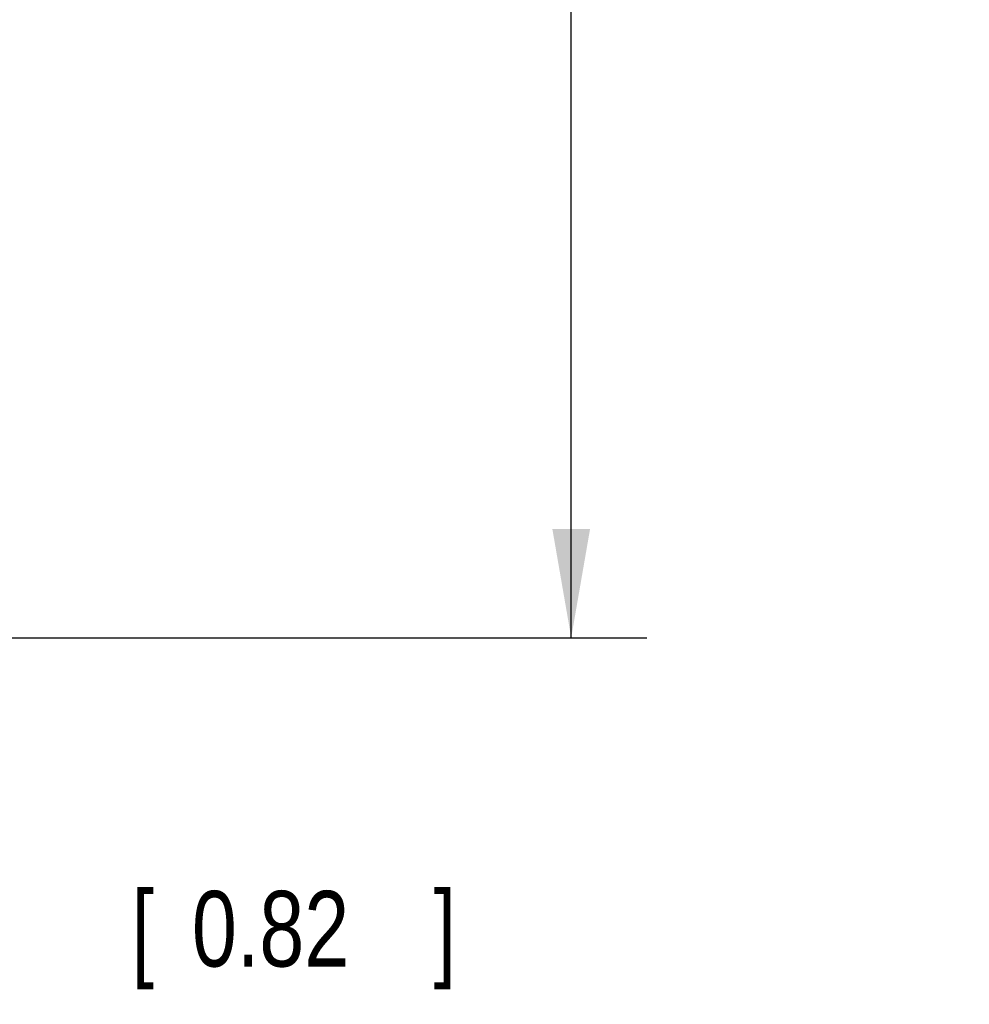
# Model space of a CAD drawing. Header units: inches. Extents: x 0.2 to 16.8, y 0.1 to 10.8.
# Tile 10 of 12: x 11.4 to 12.9, y 2.7 to 4.4. Entities that reach past the tile are written whole.
import ezdxf

# ---------------------------------------------------------------- set-up
doc = ezdxf.new("R2010")
doc.units = ezdxf.units.IN
doc.header["$LTSCALE"] = 0.935
doc.header["$MEASUREMENT"] = 0
doc.layers.get('0').update_dxf_attribs({"linetype": 'CONTINUOUS'})
doc.layers.add('DIMENSIONS', color=7, linetype='CONTINUOUS')
doc.styles.get("Standard").update_dxf_attribs({"font": 'txt', "width": 0.8})
doc.dimstyles.new('DIMSTYLE_1', dxfattribs={"dimtxt": 0.125, "dimasz": 0.18, "dimexe": 0.18, "dimexo": 0.0625, "dimgap": 0.09, "dimtad": 0, "dimtih": 1, "dimtoh": 1, "dimdec": 3, "dimzin": 4, "dimdsep": 46, "dimtxsty": 'STANDARD', "dimblk": '_FILLED', "dimblk1": '_FILLED', "dimblk2": '_FILLED', "dimcen": 0.09, "dimadec": 0, "dimazin": 0, "dimtp": 0.01, "dimtm": 0.01, "dimtfac": 1, "dimtdec": 3, "dimtofl": 0, "dimtmove": 0, "dimatfit": 3, "dimldrblk": '_FILLED', "dimfxl": 1, "dimtolj": 1, "dimtzin": 4, "dimarcsym": 0})

# ---------------------------------------------------------------- blocks, each defined once
blk = doc.blocks.new('_FILLED')
at = {"color": 0, "linetype": 'BYBLOCK'}
blk.add_solid([(0, 0), (-1, 0.1736), (-1, -0.1736)], dxfattribs=at)
blk = doc.blocks.new('*D1')
at = {"layer": 'DIMENSIONS', "color": 2, "linetype": 'CONTINUOUS'}
for p, q in [((11.089, 8.493), (12.4145, 8.493)), ((12.2895, 8.493), (12.2895, 6.1875)), ((12.2895, 3.351), (12.2895, 5.9375)), ((11.089, 3.351), (12.4145, 3.351))]:
    blk.add_line(p, q, dxfattribs=at)
at = {"layer": 'DIMENSIONS', "color": 2, "linetype": 'CONTINUOUS', "xscale": 0.18, "yscale": 0.18, "zscale": 0.18}
for p, rotation in [((12.2895, 8.493), 90), ((12.2895, 3.351), 270)]:
    blk.add_blockref('_FILLED', p, dxfattribs=dict(at, rotation=rotation))
at = {"layer": 'DIMENSIONS', "color": 2, "linetype": 'CONTINUOUS', "width": 0.8}
for s, p in [('5.142', (11.577, 6)), ('[', (12.202, 6)), ('130.61', (12.302, 6)), (']', (12.902, 6))]:
    blk.add_text(s, height=0.125, dxfattribs=at).set_placement(p)
blk = doc.blocks.new('*D7')
at = {"layer": 'DIMENSIONS', "color": 2, "linetype": 'CONTINUOUS'}
for p, q in [((10.5648, 4.6955), (10.5648, 2.7447)), ((10.5325, 3.3684), (10.5325, 2.7447)), ((10.5325, 2.8697), (10.1725, 2.8697)), ((10.5648, 2.8697), (10.9745, 2.8697))]:
    blk.add_line(p, q, dxfattribs=at)
at = {"layer": 'DIMENSIONS', "color": 2, "linetype": 'CONTINUOUS', "xscale": 0.18, "yscale": 0.18, "zscale": 0.18}
blk.add_blockref('_FILLED', (10.5325, 2.8697), dxfattribs=at)
at = {"layer": 'DIMENSIONS', "color": 2, "linetype": 'CONTINUOUS', "xscale": 0.18, "yscale": 0.18, "zscale": 0.18, "rotation": 180}
blk.add_blockref('_FILLED', (10.5648, 2.8697), dxfattribs=at)
at = {"layer": 'DIMENSIONS', "color": 2, "linetype": 'CONTINUOUS', "width": 0.8}
for s, p in [('.032', (11.037, 2.8072)), ('[', (11.562, 2.8072)), ('0.82', (11.662, 2.8072)), (']', (12.062, 2.8072))]:
    blk.add_text(s, height=0.125, dxfattribs=at).set_placement(p)

msp = doc.modelspace()

# ---------------------------------------------------------------- dimensions: what is measured, and where the dimension line sits
at = {"layer": 'DIMENSIONS', "color": 2, "linetype": 'CONTINUOUS'}
dim = msp.add_linear_dim(base=(12.2895, 8.493), p1=(11.089, 3.351), p2=(11.089, 8.493), angle=90, dimstyle='DIMSTYLE_1', dxfattribs=at)
dim.commit()
dim.dimension.update_dxf_attribs({"geometry": '*D1', "text_midpoint": (12.2895, 6.0625), "dimtype": 160})
dim = msp.add_linear_dim(base=(10.5648, 2.8697), p1=(10.5325, 3.3684), p2=(10.5648, 4.6955), dimstyle='DIMSTYLE_1', dxfattribs=at)
dim.commit()
dim.dimension.update_dxf_attribs({"geometry": '*D7', "text_midpoint": (11.5995, 2.8697), "dimtype": 160})

doc.saveas('drawing.dxf')
